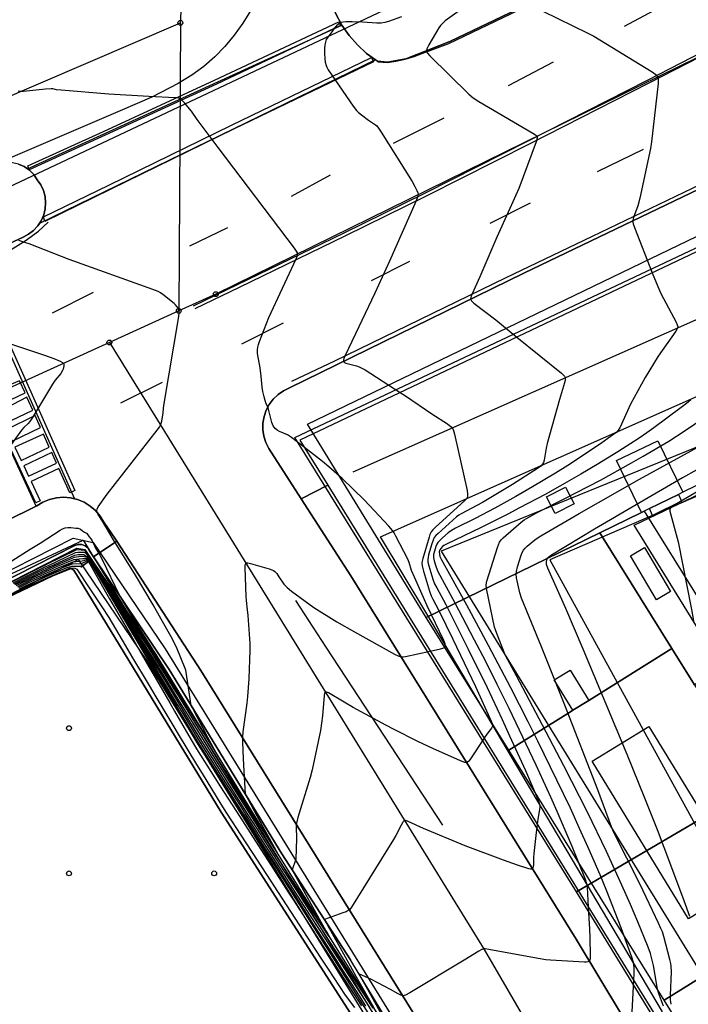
# Model space of a CAD drawing. Extents: x 0 to 85000, y -1 to 75000.
# Tile 94 of 147: x 39768 to 39906, y 62047 to 62250. Entities that reach past the tile are written whole.
import ezdxf

# ---------------------------------------------------------------- set-up
doc = ezdxf.new("R2010")
doc.units = 0
doc.header["$MEASUREMENT"] = 0
doc.header["$PDMODE"] = 33
doc.header["$PDSIZE"] = -3
for name, color, linetype in [('BOS3D_ACTIVE_POLY_CLIP', 227, 'CONTINUOUS'), ('BOS3D_PAVEMENT_MARKINGS_LI', 15, 'CONTINUOUS'), ('BOS3D_PAVEMENT_MARKINGS_PO', 9, 'CONTINUOUS'), ('CONTOUR_CLIP', 120, 'CONTINUOUS'), ('DTM_INFOTECHBREAKS_CLIP', 4, 'CONTINUOUS'), ('DTM_POINT', 158, 'CONTINUOUS'), ('PARCELS_FULL_17_CLIP', 7, 'CONTINUOUS'), ('PARKING_CLIP', 78, 'CONTINUOUS'), ('ROAD_CLIP', 197, 'CONTINUOUS'), ('SIDEWALK_CLIP', 78, 'CONTINUOUS'), ('SPOT_ELEV', 82, 'CONTINUOUS')]:
    doc.layers.add(name, color=color, linetype=linetype)

msp = doc.modelspace()

# ---------------------------------------------------------------- linework, layer by layer
at = {"layer": 'BOS3D_ACTIVE_POLY_CLIP'}
for points, elevation in [([(39887.73, 62144.37), (39851.84, 62126.87), (39827.27, 62166.84), (39898.23, 62201.02), (39932.41, 62217.49), (39933.38, 62215.88), (39935.7, 62212.03), (39956.3, 62177.8), (39904.87, 62152.73), (39903.97, 62152.28), (39897.98, 62149.36), (39896.89, 62148.83), (39896.31, 62148.55)], 57.5), ([(39904.87, 62152.73), (39903.97, 62152.28), (39897.98, 62149.36), (39896.89, 62148.83), (39896.31, 62148.55), (39891.14, 62159.28), (39899.71, 62163.4)], 65.5), ([(39882.38, 62150.32), (39878.46, 62148.34), (39876.7, 62151.81), (39880.62, 62153.8)], 60.5), ([(39897.98, 62149.36), (39903.97, 62152.28), (39904.6, 62150.88), (39898.6, 62147.96)], 29.5), ([(39910.66, 62115.04), (39907.26, 62112.93), (39902.61, 62120.42), (39887.73, 62144.37), (39896.31, 62148.55), (39896.89, 62148.83), (39915.87, 62118.28)], 21.5), ([(39881.65, 62107.39), (39868.88, 62099.46), (39851.84, 62126.87), (39887.73, 62144.37), (39902.61, 62120.42), (39885.41, 62109.73), (39882.15, 62107.71)], 33), ([(39902.33, 62132.26), (39899.42, 62130.54), (39894.05, 62139.59), (39896.96, 62141.31)], 24.5), ([(39934.73, 62068.73), (39901.01, 62047.77), (39868.88, 62099.46), (39881.65, 62107.39), (39882.15, 62107.71), (39885.41, 62109.73), (39902.61, 62120.42), (39907.26, 62112.93), (39909.41, 62109.47)], 28), ([(39885.41, 62109.73), (39882.15, 62107.71), (39878.29, 62113.96), (39881.55, 62115.98)], 37.5), ([(39917.77, 62071.77), (39906.02, 62064.59), (39886.09, 62097.16), (39897.83, 62104.35)], 34.5), ([(39901.01, 62047.77), (39934.73, 62068.73), (39945.14, 62051.98), (39911.41, 62031.02)], 24.5)]:
    msp.add_lwpolyline(points, close=True, dxfattribs=dict(at, elevation=elevation))
at = {"layer": 'BOS3D_ACTIVE_POLY_CLIP', "elevation": 25.24}
msp.add_lwpolyline([(39758.52, 62132.93), (39778.85, 62143.28), (39783.04, 62142.33), (39797.89, 62120.4), (39857.69, 62023.48), (39857.48, 62020.82), (39868.51, 62002.83), (39868.52, 62002.81), (39902.49, 61946.17), (39902.68, 61944.31), (39901.62, 61943.05), (39900.04, 61942.84), (39898.62, 61943.87), (39864.68, 62000.47), (39864.66, 62000.51), (39841.8, 62037.77), (39841.93, 62040.3), (39794.08, 62118), (39779.99, 62138.82), (39760.5, 62128.89)], dxfattribs=at)
at = {"layer": 'BOS3D_PAVEMENT_MARKINGS_LI'}
for p, q in [((39901.87, 62253.89), (39892.73, 62249)), ((39868.8, 62236.82), (39878.11, 62241.66)), ((39855.47, 62230.04), (39845.03, 62224.82)), ((39896.69, 62223.56), (39887.16, 62218.97)), ((39831.95, 62218.26), (39823.95, 62213.87)), ((39873.31, 62212.51), (39864.98, 62208.28)), ((39810.79, 62207.39), (39802.94, 62203.57)), ((39848.37, 62200.42), (39840.45, 62196.44)), ((39783.04, 62194.02), (39774.56, 62189.78)), ((39822.27, 62187.7), (39813.67, 62183.34)), ((39797.26, 62175.44), (39788.65, 62171.16))]:
    msp.add_line(p, q, dxfattribs=at)
for points in [[(39841.81, 62241.7), (39843.82, 62241.54), (39845.57, 62241.86), (39847.46, 62242.22), (39849.32, 62242.76), (39851.12, 62243.48), (39856.47, 62245.51), (39874.19, 62253.93), (39899.94, 62266.31), (39907.23, 62269.92), (39931.49, 62281.51), (39986.22, 62307.07), (39996.47, 62312.05), (40000, 62314.15)], [(39803.74, 62191.27), (39812.86, 62195.68), (39834.72, 62206.28), (39851.68, 62214.59), (39872.92, 62225.38), (39897.52, 62237.87), (39918.44, 62248.66), (39945.08, 62262.45), (39968.77, 62274.39), (39989.04, 62285), (40000, 62290.63)], [(40000, 62289.85), (39989.36, 62284.38), (39969.08, 62273.77), (39945.4, 62261.83), (39918.76, 62248.04), (39897.84, 62237.26), (39873.23, 62224.77), (39851.99, 62213.97), (39835.02, 62205.66), (39813.17, 62195.06), (39804.04, 62190.65)], [(39828.68, 62282.57), (39826.85, 62277.05), (39823.8, 62269.55), (39820.47, 62262.17), (39816.85, 62254.93), (39815.5, 62252.23), (39813.94, 62249.65), (39812.18, 62247.2), (39810.24, 62244.89), (39808.13, 62242.74), (39805.86, 62240.76), (39803.43, 62238.96), (39800.55, 62237.19), (39795.13, 62234.38), (39788.56, 62231.56), (39765.48, 62221.66)], [(40000, 62260.12), (39990.02, 62255.4), (39959.28, 62240.55), (39924.37, 62223.99), (39906.76, 62215.5), (39886.14, 62205.61), (39868.13, 62196.95), (39832.86, 62179.86), (39823.97, 62175.61)], [(39548.56, 62099.64), (39563.23, 62106.61), (39584.47, 62116.62), (39624.61, 62135.72), (39658.32, 62151.91), (39690.98, 62167.39), (39711.75, 62177.39), (39748.85, 62194.97), (39763.06, 62201.38), (39766.07, 62202.92), (39768.96, 62204.69), (39771.7, 62206.67), (39773.72, 62208.57)], [(39855.24, 62083.97), (39831.13, 62120.76), (39824.9, 62130.35)]]:
    msp.add_lwpolyline(points, dxfattribs=at)
at = {"layer": 'BOS3D_PAVEMENT_MARKINGS_PO'}
for points in [[(39785.51, 62226.53), (39769.77, 62219.35), (39769.51, 62220.19), (39785.15, 62227.32), (39808.11, 62237.88), (39833.74, 62249.96), (39834.11, 62249.18), (39808.47, 62237.1)], [(39786.65, 62215.36), (39773.01, 62208.72), (39772.78, 62209.69), (39786.23, 62216.23), (39811.57, 62228.63), (39840.52, 62242.56), (39840.94, 62241.69), (39811.99, 62227.75)], [(39758.64, 62199.11), (39779.23, 62153.08), (39778.17, 62152.61), (39775.91, 62157.67), (39770.18, 62154.96), (39772.05, 62150.95), (39771.18, 62150.55), (39750.28, 62195.26)], [(39767.8, 62175.79), (39761.65, 62173.22), (39762.94, 62170.46), (39768.93, 62173.27)], [(39769.32, 62172.39), (39763.45, 62169.36), (39764.62, 62166.85), (39770.52, 62169.71)], [(39771.02, 62168.6), (39765.16, 62165.71), (39766.28, 62163.3), (39772.13, 62166.12)], [(39772.73, 62164.77), (39766.85, 62162.09), (39768.12, 62159.32), (39773.95, 62162.05)], [(39774.45, 62160.93), (39768.67, 62158.19), (39769.66, 62156.07), (39775.44, 62158.73)]]:
    msp.add_lwpolyline(points, close=True, dxfattribs=at)
at = {"layer": 'CONTOUR_CLIP'}
for points, elevation in [([(39858.66, 62252.25), (39855.76, 62250.14), (39855.16, 62249.63), (39854.78, 62249.22), (39854.45, 62248.74), (39852.37, 62245.21), (39851.95, 62244.38), (39851.87, 62244.06), (39851.87, 62243.9), (39851.91, 62243.75), (39852.08, 62243.46), (39852.58, 62242.9), (39860.65, 62235.03), (39861.53, 62234.24), (39862.7, 62233.5), (39873.89, 62226.98), (39874.44, 62226.62), (39874.62, 62226.44), (39874.7, 62226.32), (39874.73, 62226.19), (39874.73, 62225.89), (39874.54, 62225.17), (39870.99, 62215.48), (39869.14, 62211.37), (39866.42, 62205.49), (39862.88, 62197.28), (39861.29, 62193.74), (39861.09, 62193.23), (39861, 62192.74), (39861.02, 62192.59), (39861.16, 62192.31), (39861.4, 62192.06), (39861.68, 62191.81), (39866.19, 62188.38), (39870.57, 62184.82)], 18), ([(39875.95, 62252.14), (39885.24, 62247.63), (39886.48, 62247), (39898.5, 62239.6), (39899.24, 62239.07), (39899.47, 62238.84), (39899.64, 62238.58), (39899.73, 62238.3), (39899.77, 62237.98), (39899.74, 62237.21), (39898.36, 62225.15), (39898.18, 62223.77), (39895.99, 62213.5), (39895.52, 62211.9), (39894.63, 62209.49), (39894.51, 62208.94), (39894.51, 62208.57), (39894.58, 62208.19), (39894.84, 62207.45), (39898.53, 62198.1)], 17), ([(39846.74, 62250.98), (39844.01, 62250.03), (39843.28, 62249.81), (39842.54, 62249.68), (39841.63, 62249.67), (39838.68, 62249.89), (39836.54, 62249.95), (39835.19, 62249.95), (39834.64, 62249.9), (39834.29, 62249.82), (39833.97, 62249.68), (39833.68, 62249.49), (39833.28, 62249.13), (39832.9, 62248.71), (39832.3, 62247.92), (39831.49, 62246.78), (39831.19, 62246.28), (39831, 62245.75), (39830.89, 62245.2), (39830.81, 62244.45), (39830.8, 62243.32), (39830.85, 62242.38), (39830.97, 62241.63), (39831.17, 62240.91), (39831.3, 62240.56), (39831.57, 62240.04), (39836.72, 62232.56), (39837.43, 62231.62), (39837.84, 62231.21), (39838.46, 62230.72), (39839.9, 62229.67), (39841.32, 62228.68), (39841.6, 62228.44), (39841.97, 62227.99), (39842.52, 62227.17), (39848.93, 62216.93), (39849.49, 62215.94), (39849.9, 62215.13), (39850.08, 62214.64), (39850.14, 62214.31), (39850.12, 62214.02), (39850.05, 62213.73), (39849.75, 62212.95), (39844.26, 62200.5), (39841.22, 62193.87), (39837.25, 62185.45), (39835.03, 62180.86), (39834.82, 62180.35), (39834.73, 62180.04), (39834.73, 62179.9), (39834.76, 62179.78), (39834.83, 62179.68), (39834.94, 62179.59), (39835.23, 62179.45), (39835.75, 62179.29), (39837.45, 62178.84), (39838, 62178.66), (39838.53, 62178.41), (39839.21, 62178.01), (39846.45, 62173.36)], 19), ([(39826.68, 62161.98), (39823.99, 62164.07), (39823.17, 62164.6), (39821.54, 62165.33), (39821.01, 62165.59), (39820.59, 62165.92), (39820.38, 62166.17), (39820.22, 62166.44), (39819.96, 62167.14), (39819.24, 62169.91), (39819.07, 62170.37), (39818.76, 62171.04), (39818.52, 62171.72), (39818.33, 62172.43), (39818.09, 62173.54), (39817.94, 62174.47), (39817.71, 62176.74), (39817.49, 62178.48), (39816.99, 62181.39), (39816.96, 62182.16), (39817.01, 62182.73), (39817.16, 62183.3), (39817.35, 62183.87), (39819.28, 62188.89), (39824.95, 62200.97), (39825.2, 62201.67), (39825.24, 62201.93), (39825.2, 62202.23), (39825.06, 62202.56), (39824.63, 62203.2), (39808.83, 62223.98), (39804.51, 62229.78), (39803.31, 62231.52), (39801.89, 62233.19), (39801.2, 62233.88), (39800.88, 62234.08), (39800.72, 62234.15), (39800.36, 62234.23), (39799.98, 62234.28), (39794.49, 62234.53), (39786.28, 62234.99), (39776.41, 62235.82), (39775.43, 62235.93), (39774.66, 62236.09), (39774.32, 62236.12), (39773.15, 62236.06), (39768.62, 62235.56), (39768.04, 62235.55), (39767.51, 62235.64)], 20), ([(39766.48, 62134.05), (39772.16, 62136.87), (39773.25, 62137.38), (39773.8, 62137.63), (39779.39, 62140.29), (39779.82, 62140.37), (39781.19, 62140.33), (39781.76, 62139.78), (39785.24, 62134.85), (39786.27, 62133.3), (39790.21, 62127.35), (39791.08, 62126.05), (39795.16, 62119.94), (39795.91, 62118.79), (39800.46, 62111.48), (39800.91, 62110.75), (39805.82, 62102.94), (39805.99, 62102.65), (39808.84, 62098.15), (39806.74, 62102.07), (39803.52, 62108.19), (39803.35, 62108.51), (39803.28, 62108.65), (39802.13, 62115.99), (39800.23, 62120.73), (39799.04, 62122.97), (39797.06, 62126.53), (39795.4, 62129.48), (39791.76, 62135.6), (39787.24, 62142.92), (39784.94, 62146.77), (39784.06, 62148.17), (39783.82, 62148.63), (39783.75, 62148.94), (39783.82, 62149.27), (39784.07, 62149.76), (39785.89, 62152.38), (39796.26, 62165.57), (39796.72, 62166.22), (39796.98, 62166.73), (39797.18, 62167.44), (39797.36, 62168.35), (39797.46, 62169.09), (39797.54, 62170.11), (39797.68, 62171.08), (39800.73, 62189.06), (39800.81, 62189.84), (39800.79, 62190.16), (39800.71, 62190.45), (39800.57, 62190.77), (39800.38, 62191.05), (39800.05, 62191.45), (39799.77, 62191.73), (39797.44, 62193.62), (39796.95, 62193.97), (39796.43, 62194.24), (39795.33, 62194.67), (39778.08, 62200.82), (39769.8, 62204.05), (39769.08, 62204.31), (39768.05, 62204.61), (39767.62, 62204.8)], 21), ([(39898.53, 62198.1), (39899.66, 62195.23), (39900.34, 62193.81), (39903.48, 62187.88), (39903.7, 62187.36), (39903.79, 62187.01), (39903.79, 62186.84), (39903.71, 62186.51), (39903.44, 62186.02), (39899.76, 62180.85), (39897.04, 62176.45), (39894.02, 62170.92), (39891.81, 62166.04), (39891.51, 62165.54), (39891.13, 62165.11), (39890.35, 62164.51), (39887.61, 62162.59), (39881.07, 62158.3), (39878.54, 62156.71), (39873.78, 62153.85), (39870.32, 62151.85), (39866.01, 62149.44), (39861.93, 62147.34), (39857.87, 62145.31), (39857.02, 62144.82), (39856.39, 62144.34), (39855.19, 62143.29), (39854.61, 62142.76), (39854.21, 62142.33), (39854.01, 62142.01), (39853.79, 62141.5), (39853.51, 62140.59), (39853.35, 62139.85), (39853.33, 62139.29), (39853.47, 62138.55), (39853.86, 62137.27), (39854.23, 62136.37), (39857.69, 62130.06), (39861.77, 62122.25), (39863.98, 62117.94), (39866.45, 62113.05), (39868.88, 62108.13), (39871.04, 62103.67), (39874.48, 62096.41), (39877.51, 62089.8), (39878.81, 62086.86), (39881.91, 62079.59), (39884.65, 62072.79), (39884.96, 62071.87), (39885.08, 62071.1), (39885.31, 62067.03)], 17), ([(39870.57, 62184.82), (39879.78, 62177.34), (39880.17, 62176.97), (39880.39, 62176.71), (39880.52, 62176.43), (39880.55, 62176.15), (39880.51, 62175.84), (39880.39, 62175.34), (39879.39, 62171.92), (39876.82, 62162.8), (39876.6, 62161.85), (39876.19, 62159.4), (39876.05, 62158.87), (39875.89, 62158.55), (39875.52, 62158.15), (39875.06, 62157.81), (39869.65, 62154.37), (39863.43, 62150.64), (39862.26, 62149.99), (39859.06, 62148.31), (39858.58, 62148.01), (39858.11, 62147.65), (39854.27, 62144.22), (39853.85, 62143.81), (39853.49, 62143.37), (39853.24, 62142.85), (39852.99, 62142.11), (39852.33, 62139.83), (39852.2, 62139.27), (39852.14, 62138.89), (39852.17, 62138.32), (39852.34, 62137.57), (39853.2, 62134.76), (39853.54, 62133.85), (39853.99, 62132.98), (39855.88, 62129.53), (39857.91, 62125.54), (39860.52, 62120.32), (39864.41, 62112.36), (39867.52, 62105.79), (39869.07, 62102.43), (39872.32, 62095.22), (39874.83, 62089.43), (39875.19, 62088.52), (39875.31, 62087.97), (39875.31, 62087.61), (39874.91, 62085.21), (39874.76, 62084.11)], 18), ([(39764.51, 62183.93), (39772.99, 62181.08), (39774.9, 62180.37), (39776.18, 62179.85), (39776.65, 62179.58), (39776.86, 62179.34), (39776.92, 62179.2), (39776.95, 62178.88), (39776.91, 62178.53), (39776.82, 62178.17), (39776.7, 62177.87), (39776.32, 62177.27), (39775.17, 62175.92), (39774.6, 62175.1), (39770.47, 62168.17), (39769.94, 62167.35), (39769.59, 62166.92), (39768.7, 62166.13), (39768.18, 62165.54), (39764.85, 62160.9)], 22), ([(39846.45, 62173.36), (39847.57, 62172.64), (39852.96, 62168.97), (39856.21, 62166.85), (39856.96, 62166.28), (39857.2, 62166.01), (39857.37, 62165.68), (39857.64, 62164.75), (39860.27, 62153.11), (39860.39, 62152.34), (39860.37, 62151.82), (39860.32, 62151.66), (39860.19, 62151.43), (39859.75, 62150.95), (39853.77, 62145.55), (39853.22, 62145.01), (39852.86, 62144.56), (39852.61, 62144.04), (39852.43, 62143.48), (39851.14, 62139.07), (39851, 62138.5), (39850.94, 62138.11), (39850.97, 62137.55), (39851.26, 62136.42), (39852.54, 62132.28), (39852.86, 62131.36), (39853.19, 62130.67), (39854.46, 62128.29), (39857.35, 62122.39), (39862, 62112.61), (39865.27, 62105.46), (39865.46, 62104.94), (39865.52, 62104.6), (39865.52, 62104.43), (39865.47, 62104.27), (39865.32, 62103.96), (39864.36, 62102.73), (39863.9, 62102.09), (39863.78, 62101.9)], 19), ([(39950.53, 62172.46), (39948, 62172.71), (39947.42, 62172.75), (39946.84, 62172.73), (39946.46, 62172.67), (39945.89, 62172.53), (39944, 62171.96), (39943.07, 62171.65), (39942.16, 62171.26), (39937.54, 62169.01), (39929.84, 62165.33), (39927.15, 62163.94), (39925.62, 62163.11), (39918.44, 62159.05), (39903.19, 62150.16), (39902.63, 62149.79), (39902.48, 62149.63)], 12), ([(39906.51, 62171.84), (39905.62, 62171.1), (39904.53, 62170.26), (39898.86, 62166.06), (39897.42, 62165.04), (39895.8, 62163.94), (39891.42, 62161.09), (39887.17, 62158.47), (39883.81, 62156.47), (39879.46, 62154), (39876.38, 62152.3), (39871.12, 62149.5), (39868.67, 62148.23), (39863.15, 62145.49), (39855.99, 62142.03), (39855.48, 62141.73), (39855.19, 62141.51), (39854.82, 62141.12), (39854.65, 62140.84), (39854.53, 62140.41), (39854.54, 62139.95), (39854.66, 62139.48), (39854.91, 62138.94), (39860.15, 62129.47), (39864.64, 62121.14), (39869.25, 62112.36), (39872.8, 62105.4), (39874.82, 62101.37), (39878.78, 62093.32), (39881.54, 62087.51), (39883.46, 62083.34), (39885.23, 62079.39), (39887.69, 62073.72), (39889.07, 62070.38), (39892.05, 62062.8), (39894.25, 62056.72), (39894.6, 62055.6), (39894.69, 62055.03), (39894.71, 62054.45), (39894.7, 62053.29), (39894.66, 62051.89)], 16), ([(39900.89, 62046.51), (39899.84, 62049.3), (39899.66, 62049.85), (39899.52, 62050.42), (39899.01, 62053.78), (39898.78, 62054.94), (39898.17, 62057.41), (39897.7, 62058.7), (39895.53, 62063.97), (39894.01, 62067.56), (39892.25, 62071.54), (39889.05, 62078.49), (39885.12, 62086.65), (39880.28, 62096.21), (39875.89, 62104.64), (39870.48, 62114.77), (39868.66, 62118.11), (39868.13, 62119.17), (39866.4, 62123.56), (39866.13, 62124.29), (39865.97, 62124.85), (39864.29, 62132.85), (39864.23, 62133.62), (39864.37, 62134.38), (39866.56, 62141.33), (39866.75, 62141.89), (39866.98, 62142.41), (39867.31, 62142.88), (39867.73, 62143.29), (39871.47, 62146.54), (39872.09, 62147.03), (39872.57, 62147.34), (39874.88, 62148.64), (39880.18, 62151.29), (39887.85, 62155.25), (39894.26, 62158.79), (39896.69, 62160.18), (39901.93, 62163.33), (39905.3, 62165.48), (39909.21, 62168.13)], 15), ([(39902.44, 62046.92), (39902.35, 62047.4), (39902.34, 62047.45), (39902.31, 62047.85), (39902.31, 62048.84), (39902.49, 62053.61), (39902.47, 62054.8), (39902.37, 62055.38), (39902.18, 62056.15), (39900.92, 62060.94), (39900.64, 62061.89), (39900.34, 62062.62), (39899.84, 62063.69), (39896.04, 62071.66), (39890.56, 62082.57), (39890.08, 62083.61), (39887.27, 62091.24), (39880.48, 62108.71), (39875.65, 62120.79), (39871.52, 62130.82), (39871.18, 62131.96), (39870.5, 62135.06), (39870.4, 62135.83), (39870.45, 62136.39), (39870.7, 62137.32), (39871.46, 62139.73), (39871.66, 62140.27), (39871.91, 62140.77), (39872.28, 62141.21), (39872.71, 62141.62), (39873.92, 62142.66), (39874.55, 62143.15), (39875.53, 62143.76), (39883.46, 62148.32), (39895.93, 62155.42), (39908.74, 62162.46)], 14), ([(39916.64, 62162.36), (39904.75, 62155.69), (39895.19, 62150.17), (39886.57, 62145.08), (39877.69, 62139.74), (39877.14, 62139.36), (39876.84, 62139.05), (39876.65, 62138.69), (39876.59, 62138.42), (39876.59, 62138.14), (39876.64, 62137.86), (39876.9, 62137.12), (39880.59, 62128.8), (39884.18, 62120.4), (39893.3, 62098.63), (39896.94, 62089.59), (39899.52, 62083.07), (39902.31, 62075.76), (39905.04, 62068.36), (39906.21, 62065.11)], 13), ([(39852.65, 62119.91), (39854.75, 62120.38), (39855.29, 62120.53), (39855.6, 62120.66), (39855.79, 62120.85), (39855.82, 62121.11), (39855.74, 62121.42), (39855.44, 62122.11), (39852, 62129.25), (39849.4, 62135.16), (39848.8, 62136.6), (39848.3, 62138.2), (39848.02, 62138.91), (39845.57, 62143.64), (39845.19, 62144.33), (39844.86, 62144.82), (39844.08, 62145.72), (39839.07, 62151.14), (39834.45, 62155.55), (39831.72, 62157.99), (39830.37, 62159.1), (39826.68, 62161.98)], 20), ([(39902.48, 62149.63), (39902.31, 62149.46), (39902.2, 62149.18), (39902.2, 62148.84), (39902.35, 62148.09), (39903.47, 62144.03), (39903.86, 62142.48), (39906.67, 62128.53), (39907.01, 62126.57), (39907.09, 62126)], 12), ([(39765.43, 62138.08), (39770.02, 62141), (39772.08, 62142.21), (39776.2, 62144.89), (39776.7, 62145.18), (39777.24, 62145.37), (39777.81, 62145.45), (39778.37, 62145.44), (39778.92, 62145.36), (39779.45, 62145.3), (39779.88, 62145.29), (39780.37, 62145.12), (39780.82, 62144.79), (39781.24, 62144.49), (39781.61, 62144.26), (39781.94, 62143.91), (39782.22, 62143.52), (39782.51, 62143.15), (39782.8, 62142.68), (39783.27, 62141.67), (39783.49, 62141.17), (39784.11, 62140.2), (39784.17, 62140.12), (39784.95, 62138.73), (39788.34, 62131.65), (39788.36, 62131.59), (39788.47, 62131.35), (39792.03, 62125.44), (39795.32, 62120.18), (39791.08, 62126.41), (39790.98, 62126.55), (39786.21, 62133.59), (39785.99, 62133.93), (39781.47, 62140.51), (39781.28, 62140.73), (39779.72, 62140.85), (39779.55, 62140.82), (39773.21, 62137.71), (39773.03, 62137.63), (39772.68, 62137.46), (39766.26, 62134.26)], 22), ([(39766.69, 62133.84), (39771.65, 62136.28), (39773.47, 62137.13), (39774.38, 62137.55), (39779.24, 62139.76), (39779.92, 62139.88), (39781.09, 62139.91), (39781.93, 62139.33), (39784.61, 62135.63), (39786.32, 62132.99), (39789.52, 62128.08), (39791.09, 62125.68), (39794.37, 62120.64), (39795.85, 62118.33), (39799.55, 62112.33), (39800.75, 62110.39), (39804.72, 62104), (39805.72, 62102.39), (39810.07, 62095.47), (39810.82, 62094.28), (39811.57, 62093.09), (39815.96, 62086.13), (39816.39, 62085.46), (39821.16, 62077.93), (39821.22, 62077.83), (39821.77, 62076.98), (39821.25, 62077.94), (39820.48, 62079.34), (39816.93, 62085.83), (39814.49, 62090.35), (39814.36, 62092.79), (39814.17, 62096.37), (39814.01, 62099.26), (39813.91, 62101.23), (39813.92, 62102.22), (39814.03, 62103.21), (39814.85, 62109.15), (39815, 62110.52), (39815.28, 62114.18), (39815.46, 62120.09), (39815.43, 62121.46), (39815.01, 62127.3), (39814.92, 62128.47), (39814.71, 62130.38), (39814.65, 62131.17), (39814.43, 62137.18), (39814.45, 62137.71), (39814.53, 62137.99), (39814.61, 62138.08), (39814.72, 62138.14), (39815, 62138.15), (39815.53, 62138.04), (39819.36, 62136.92), (39819.91, 62136.73), (39820.25, 62136.57), (39820.56, 62136.35), (39820.94, 62135.93), (39821.4, 62135.29), (39822.44, 62133.74), (39822.79, 62133.32), (39823.07, 62133.05), (39823.99, 62132.32), (39828.58, 62128.94), (39833.37, 62125.99), (39836.98, 62123.89), (39845.31, 62119.31), (39846.19, 62118.87), (39846.74, 62118.71), (39847.06, 62118.71), (39847.56, 62118.77), (39852.65, 62119.91)], 20), ([(39863.78, 62101.9), (39860.87, 62097.43), (39860.64, 62097.15), (39860.39, 62096.93), (39860.26, 62096.87), (39860.11, 62096.85), (39859.79, 62096.89), (39858.91, 62097.21), (39853.21, 62099.78), (39850.09, 62101.26), (39845.21, 62103.72), (39843.48, 62104.62), (39836.76, 62108.26), (39834.89, 62109.33), (39831.66, 62111.26), (39831.22, 62111.45), (39830.99, 62111.44), (39830.9, 62111.37), (39830.84, 62111.25), (39830.73, 62110.77), (39830.39, 62106.57), (39829.96, 62103.49), (39828.26, 62095.35), (39827.87, 62093.82), (39825.33, 62085.5), (39825.04, 62084.36), (39824.97, 62083.6), (39825.04, 62081.19), (39824.89, 62076.89), (39824.16, 62074.74), (39826.49, 62070.42), (39827.98, 62067.7), (39831.08, 62062.12), (39831.26, 62061.81), (39831.75, 62060.93), (39831.11, 62061.9), (39831.02, 62062.04), (39826.48, 62069), (39825.84, 62069.99), (39821.81, 62076.2), (39820.72, 62077.9), (39816.98, 62083.81), (39815.59, 62086.01), (39812.15, 62091.45), (39810.49, 62094.07), (39808.82, 62096.7), (39805.44, 62102.12), (39803.65, 62105.03), (39800.59, 62110.01), (39798.67, 62113.15), (39795.78, 62117.87), (39793.63, 62121.31), (39791.09, 62125.28), (39788.86, 62128.76), (39786.38, 62132.65), (39784.05, 62136.32), (39781.99, 62139.17), (39780.99, 62139.46), (39780.02, 62139.4), (39779.09, 62139.25), (39774.98, 62137.46), (39773.68, 62136.87), (39771.14, 62135.7), (39766.91, 62133.63)], 19), ([(39840.89, 62046.16), (39836.47, 62052.87), (39835.63, 62054.16), (39831.83, 62059.98), (39830.45, 62062.1), (39827.14, 62067.21), (39825.34, 62070), (39822.41, 62074.55), (39820.29, 62077.87), (39817.58, 62082.16), (39815.21, 62085.89), (39812.73, 62089.82), (39810.16, 62093.86), (39807.58, 62097.93), (39805.15, 62101.84), (39802.6, 62106.04), (39800.42, 62109.63), (39797.8, 62113.96), (39795.72, 62117.4), (39792.92, 62121.94), (39791.09, 62124.86), (39788.25, 62129.41), (39786.45, 62132.28), (39783.52, 62136.97), (39782.06, 62139.01), (39780.88, 62139), (39780.12, 62138.91), (39778.95, 62138.76), (39775.58, 62137.38), (39773.9, 62136.62), (39770.63, 62135.12), (39767.13, 62133.42)], 18), ([(39840.11, 62046.37), (39837.3, 62050.71), (39834.98, 62054.28), (39832.57, 62058.01), (39829.89, 62062.16), (39827.81, 62065.4), (39824.85, 62070), (39823.03, 62072.86), (39819.85, 62077.84), (39818.17, 62080.5), (39814.84, 62085.76), (39813.3, 62088.19), (39809.83, 62093.66), (39806.34, 62099.16), (39804.86, 62101.56), (39801.58, 62107.03), (39800.25, 62109.25), (39796.94, 62114.75), (39795.65, 62116.92), (39792.24, 62122.55), (39791.09, 62124.42), (39787.67, 62130), (39786.52, 62131.88), (39783.06, 62137.53), (39782.12, 62138.85), (39780.77, 62138.51), (39780.22, 62138.42), (39778.82, 62138.29), (39776.19, 62137.29), (39774.11, 62136.37), (39770.13, 62134.55), (39767.35, 62133.21)], 17), ([(39839.36, 62046.57), (39838.15, 62048.46), (39834.34, 62054.4), (39833.33, 62055.98), (39829.35, 62062.21), (39828.49, 62063.56), (39824.38, 62070.01), (39823.64, 62071.17), (39819.42, 62077.81), (39818.76, 62078.85), (39814.46, 62085.64), (39813.88, 62086.56), (39809.5, 62093.45), (39805.09, 62100.4), (39804.56, 62101.27), (39800.58, 62107.99), (39800.07, 62108.85), (39796.11, 62115.53), (39795.58, 62116.43), (39791.6, 62123.12), (39791.1, 62123.95), (39787.12, 62130.58), (39786.6, 62131.46), (39782.62, 62138.08), (39782.18, 62138.69), (39780.65, 62138), (39780.33, 62137.93), (39778.69, 62137.85), (39776.81, 62137.21), (39774.33, 62136.12), (39769.64, 62133.99), (39767.57, 62133)], 16), ([(39767.79, 62132.79), (39769.16, 62133.44), (39774.55, 62135.86), (39777.44, 62137.12), (39778.58, 62137.45), (39780.43, 62137.45), (39780.52, 62137.47), (39782.05, 62138.4), (39785.54, 62132.17), (39786.39, 62130.75), (39790.27, 62124.12), (39790.85, 62123.1), (39794.53, 62116.68), (39795.31, 62115.32), (39798.84, 62109.19), (39799.82, 62107.49), (39803.24, 62101.6), (39804.38, 62099.71), (39808.18, 62093.71), (39809.34, 62091.88), (39813.22, 62085.79), (39814.33, 62084.07), (39818.27, 62077.93), (39819.29, 62076.35), (39823.33, 62070.08), (39824.26, 62068.64), (39828.37, 62062.24), (39829.2, 62060.95), (39833.4, 62054.42), (39834.14, 62053.26), (39838.49, 62046.63)], 15), ([(39761.05, 62129.18), (39768.01, 62132.57), (39768.67, 62132.89), (39774.76, 62135.61), (39778.09, 62137.03), (39778.48, 62137.13), (39779.25, 62137.08), (39779.63, 62136.88), (39782.19, 62133), (39784.82, 62129.07), (39786.22, 62126.85), (39789.71, 62120.97), (39790.96, 62118.86), (39794.57, 62112.79), (39795.73, 62110.84), (39799.45, 62104.6), (39800.56, 62102.76), (39804.37, 62096.46), (39805.51, 62094.6), (39809.4, 62088.25), (39810.58, 62086.39), (39814.57, 62080.28), (39815.85, 62078.31), (39819.71, 62072.38), (39821.09, 62070.25), (39824.84, 62064.5), (39826.34, 62062.2), (39829.95, 62056.66), (39831.56, 62054.18), (39835.06, 62048.81), (39837.03, 62046.24)], 14), ([(39874.76, 62084.11), (39874.45, 62081.78), (39874.07, 62078.06), (39874.02, 62077.27), (39873.98, 62075.76), (39873.96, 62075.42), (39873.89, 62075.13), (39873.76, 62074.93), (39873.65, 62074.88), (39873.38, 62074.87), (39873.05, 62074.94), (39870.67, 62075.69), (39867.81, 62076.69), (39859.9, 62079.66), (39851.29, 62083.26), (39848.13, 62084.73), (39847.63, 62084.88), (39847.34, 62084.86), (39847.1, 62084.7), (39846.9, 62084.43), (39846.62, 62083.95), (39845.58, 62081.83), (39845.09, 62080.97), (39836.42, 62067.02), (39836.03, 62066.54), (39835.72, 62066.29), (39835.29, 62066.05), (39834.61, 62065.8), (39830.81, 62064.44), (39831.16, 62063.81), (39831.44, 62063.29), (39834.02, 62058.62), (39836.09, 62054.9), (39837.38, 62052.59), (39840.91, 62046.33)], 18), ([(39885.31, 62067.03), (39885.56, 62062.47), (39885.64, 62060.7), (39885.7, 62056.95), (39885.68, 62056.39), (39885.62, 62056.07), (39885.56, 62055.93), (39885.48, 62055.82), (39885.22, 62055.69), (39884.89, 62055.65), (39884.51, 62055.65), (39877.52, 62056.03), (39876.53, 62056.11), (39874.96, 62056.37), (39864.74, 62058.27), (39864.04, 62058.37), (39863.69, 62058.36), (39863.18, 62058.2), (39862.67, 62057.93), (39859.67, 62056.07), (39848.43, 62049.29), (39847.58, 62048.83), (39847.24, 62048.71), (39847.07, 62048.69), (39846.9, 62048.71), (39846.56, 62048.81), (39846.04, 62049.06), (39844.45, 62049.98), (39840.54, 62052.05), (39837.94, 62053.24), (39839.67, 62050.07), (39840.36, 62048.81), (39843, 62044.08)], 17), ([(39894.66, 62051.89), (39894.61, 62050.57), (39894.34, 62045.34)], 16)]:
    msp.add_lwpolyline(points, dxfattribs=dict(at, elevation=elevation))
at = {"layer": 'DTM_INFOTECHBREAKS_CLIP'}
for p, q in [((39801.04, 62249.76, 19.65), (39800.7, 62190.21, 21.01)), ((39836.73, 62156.95, 19.88), (39933.04, 62199.73, 15.76)), ((39831.47, 62154.21, 20.16), (39826, 62151.37, 20.44))]:
    msp.add_line(p, q, dxfattribs=at)
for points in [[(39992.65, 62310.47, 13.79), (39929.8, 62280.87, 15.52), (39924.83, 62278.53, 15.66), (39903.02, 62268.07, 16.22), (39856.73, 62245.86, 17.41)], [(40000, 62289.15, 14.04), (39998.2, 62288.2, 14.05), (39907.85, 62242.62, 16.67), (39808.37, 62193.69, 20.69), (39800.7, 62190.21, 21.01), (39786.37, 62183.7, 21.61), (39749.37, 62166.89, 23.16), (39733.04, 62159.31, 23.26)], [(39673.12, 62192.45, 21.03), (39724.21, 62216.72, 20.46), (39801.04, 62249.76, 19.65), (39802.04, 62265.87, 19.86)], [(39829.27, 62265.19, 19.1), (39829.65, 62262.41, 19.22), (39830.22, 62259.65, 19.28), (39830.98, 62256.95, 19.28), (39831.94, 62254.3, 19.23), (39833.08, 62251.74, 19.12), (39834.4, 62249.26, 18.96), (39835.92, 62247.16, 18.83), (39837.64, 62245.21, 18.74), (39839.52, 62243.43, 18.68), (39841.76, 62241.8, 18.82), (39843.82, 62241.59, 18.74), (39847.65, 62242.31, 18.46), (39856.73, 62245.86, 17.41)], [(40000, 62258.96, 14.18), (39980.15, 62249.61, 14.72), (39957.09, 62238.75, 15.36), (39946.18, 62233.61, 15.66), (39871.97, 62198.01, 17.57), (39823.56, 62174.3, 19.42), (39822.33, 62173.71, 19.57), (39821.21, 62172.93, 19.71), (39820.23, 62171.98, 19.84), (39819.41, 62170.89, 19.96), (39818.77, 62169.68, 20.06), (39818.33, 62168.39, 20.14), (39818.09, 62167.04, 20.21), (39818.08, 62165.67, 20.24), (39818.27, 62164.32, 20.26), (39818.68, 62163.01, 20.25), (39819.29, 62161.78, 20.22), (39826, 62151.37, 20.44), (39836.23, 62135.48, 20.77), (39882.8, 62060.4, 17.35), (39901.58, 62029.22, 15.09)], [(39710.48, 62178.7, 22.65), (39768.54, 62205.46, 20.96), (39769.68, 62206.06, 20.91), (39770.7, 62206.84, 20.86), (39771.57, 62207.78, 20.81), (39772.28, 62208.86, 20.76), (39772.79, 62210.04, 20.71), (39773.1, 62211.29, 20.66), (39773.19, 62212.57, 20.62), (39773.07, 62213.85, 20.59), (39772.74, 62215.09, 20.57), (39772.2, 62216.26, 20.55), (39771.47, 62217.33, 20.54), (39770.75, 62218.39, 20.54), (39769.84, 62219.3, 20.53), (39768.78, 62220.03, 20.52), (39767.61, 62220.55, 20.51), (39766.36, 62220.85, 20.5), (39765.07, 62220.91, 20.48), (39763.8, 62220.73, 20.47), (39762.58, 62220.31, 20.45), (39738.58, 62208.84, 20.44), (39697.01, 62189.63, 21.24)], [(39900.64, 62045.38, 15.39), (39851.99, 62127.62, 20.42), (39842.36, 62143.51, 20.17), (39940.45, 62187.08, 13.84)], [(39786.37, 62183.7, 21.61), (39812.93, 62140.74, 20.09), (39863.83, 62058.26, 16.99), (39886.48, 62019.26, 15.22)], [(39948.03, 62178.43, 12.83), (39854.89, 62140.56, 15.6), (39922.92, 62030.17, 12.51)], [(39945.92, 62168.51, 11.05), (39928.99, 62161.1, 11.05), (39877.34, 62138.76, 12.86), (39935.09, 62033.66, 11.47)], [(39787.64, 62143.04, 20.9), (39785.23, 62146.55, 20.97), (39784.47, 62147.81, 20.99), (39783.52, 62148.94, 21), (39782.4, 62149.9, 21.03), (39781.15, 62150.67, 21.05), (39779.79, 62151.24, 21.07), (39778.36, 62151.59, 21.09), (39776.9, 62151.71, 21.1), (39775.43, 62151.6, 21.12), (39774, 62151.26, 21.14), (39772.64, 62150.7, 21.15), (39771.38, 62149.93, 21.16), (39751.98, 62140.38, 21.79)], [(39758.81, 62131.41, 22), (39779.25, 62141.71, 22.54), (39779.94, 62141.94, 22.55), (39780.66, 62141.94, 22.52), (39781.34, 62141.69, 22.46), (39781.89, 62141.23, 22.38), (39782.26, 62140.61, 22.29), (39783.09, 62139.38, 22.32), (39787.89, 62142.66, 20.9)], [(39787.64, 62143.04, 20.9), (39787.89, 62142.66, 20.9), (39805.26, 62115.9, 20.77), (39851.54, 62041.3, 16.6), (39870.19, 62010.32, 15.09)], [(39759.48, 62130.89, 22.1), (39779.65, 62141.18, 22.67), (39781.32, 62140.89, 22.42), (39795.97, 62119.22, 21.98), (39821.18, 62077.93, 20.06), (39855.78, 62022.3, 16.59)], [(39780.47, 62137.24, 14.58), (39782.24, 62138.54, 15.05), (39804.39, 62101.1, 15.44), (39843.72, 62038.95, 15.21)], [(39783.09, 62139.38, 22.32), (39798.73, 62116.08, 21.41), (39822.03, 62078.03, 19.32), (39836.21, 62056.1, 17.19)], [(39846.15, 62029.55, 13.23), (39809.43, 62086.65, 13.57), (39779.02, 62136.62, 13.48), (39778.44, 62136.98, 13.48), (39774.84, 62135.52, 13.48), (39768.22, 62132.37, 13.05)], [(39768.22, 62132.37, 13.05), (39745.44, 62121.53, 13.83), (39704.26, 62101.85, 14.28), (39687.71, 62093.8, 14.8), (39696.34, 62074.79, 13.71), (39693.7, 62073.51, 13.82), (39693.59, 62073.66, 13.7)], [(39870.01, 61999.77, 15.27), (39852.25, 62029.58, 15.41), (39836.21, 62056.1, 17.19)]]:
    msp.add_polyline3d(points, dxfattribs=at)
at = {"layer": 'DTM_POINT'}
for p in [(39778.02, 62103.98, 13.36), (39778.02, 62073.98, 13.13), (39808.02, 62073.98, 13.23)]:
    msp.add_point(p, dxfattribs=at)
at = {"layer": 'PARCELS_FULL_17_CLIP'}
msp.add_lwpolyline([(39856.27, 62258.64), (39611.58, 62143.17), (39538.6, 62176.46), (39563.62, 62238.17), (39564.63, 62478.2)], dxfattribs=at)
msp.add_lwpolyline([(39856.27, 62258.64), (39611.58, 62143.17), (39538.6, 62176.46), (39563.62, 62238.17), (39564.63, 62478.2)], dxfattribs=at)
for points in [[(39983.97, 62129.88), (39930.83, 62098.33), (39924.21, 62094.4), (39882.86, 62070.14), (39824.69, 62164.07), (39930.09, 62213.83), (39931.83, 62214.58)], [(39948.86, 61868.63), (39849.88, 61809.14), (39789.61, 61907.48), (39675.59, 62093.57), (39780.94, 62142.86)], [(39915.18, 62017.52), (39882.86, 62070.14), (39924.21, 62094.4), (39955.29, 62043.44)]]:
    msp.add_lwpolyline(points, close=True, dxfattribs=at)
at = {"layer": 'PARKING_CLIP'}
for points in [[(39913.03, 62029.38), (39943.91, 62048.03), (39932.81, 62066.04), (39907.83, 62106.57), (39910.38, 62108.16), (39908.4, 62111.33), (39914, 62114.78), (39894.78, 62145.97), (39913.26, 62154.75), (39914.57, 62152), (39923.05, 62156.03), (39923.47, 62155.14), (39927.9, 62157.25), (39931.76, 62160.96), (39930.76, 62163.07), (39953.85, 62174.04), (39978.81, 62133.49), (39996.62, 62099.69), (39964.6, 62080.02), (39998.39, 62025.03)], [(39745.44, 62121.53), (39768.22, 62132.37), (39774.84, 62135.52), (39778.44, 62136.98), (39779.02, 62136.62), (39809.43, 62086.65), (39846.15, 62029.55), (39859.39, 62009.07), (39855.48, 62006.75), (39855.72, 62006.13), (39857.44, 62003.51), (39857.8, 62003.05), (39862.77, 62005.83), (39865.13, 62001.89), (39899.86, 61943.8), (39817.03, 61903.44)]]:
    msp.add_lwpolyline(points, dxfattribs=at)
at = {"layer": 'ROAD_CLIP'}
for points in [[(39833.08, 62251.74), (39834.4, 62249.26), (39835.92, 62247.16), (39837.64, 62245.22), (39839.52, 62243.43), (39841.34, 62242.11), (39841.76, 62241.8), (39843.82, 62241.59), (39847.65, 62242.31), (39856.73, 62245.86), (39903.02, 62268.07)], [(40000, 62258.96), (39980.15, 62249.61), (39957.09, 62238.75), (39946.18, 62233.61), (39871.97, 62198.01), (39823.56, 62174.3), (39822.33, 62173.71), (39821.21, 62172.93), (39820.23, 62171.98), (39819.41, 62170.89), (39818.77, 62169.68), (39818.33, 62168.39), (39818.09, 62167.04), (39818.07, 62165.67), (39818.27, 62164.32), (39818.68, 62163.01), (39819.29, 62161.78), (39825.99, 62151.37), (39836.23, 62135.48), (39882.8, 62060.4), (39901.58, 62029.22)], [(39757.3, 62200.27), (39768.54, 62205.46), (39769.68, 62206.06), (39770.7, 62206.84), (39771.57, 62207.78), (39771.89, 62208.27), (39772.28, 62208.86), (39772.79, 62210.04), (39773.1, 62211.29), (39773.19, 62212.57), (39773.07, 62213.85), (39772.74, 62215.09), (39772.2, 62216.26), (39771.47, 62217.33), (39770.75, 62218.39), (39769.84, 62219.3), (39769.44, 62219.58), (39768.78, 62220.03), (39767.61, 62220.55)], [(39926.27, 61917.43), (39908, 61947), (39905.73, 61950.68), (39873.76, 62004.3), (39870.19, 62010.32), (39851.54, 62041.3), (39805.26, 62115.9), (39787.89, 62142.66), (39787.64, 62143.04), (39785.23, 62146.55), (39784.47, 62147.81), (39783.52, 62148.94), (39782.4, 62149.9), (39781.15, 62150.67), (39779.79, 62151.24), (39779.17, 62151.39), (39778.36, 62151.59), (39776.9, 62151.71), (39775.43, 62151.6), (39774, 62151.26), (39772.63, 62150.7), (39771.38, 62149.93), (39771.21, 62149.85), (39751.98, 62140.38)]]:
    msp.add_lwpolyline(points, dxfattribs=at)
at = {"layer": 'SIDEWALK_CLIP'}
for points in [[(39903.02, 62268.07), (39856.73, 62245.86), (39847.65, 62242.31), (39843.82, 62241.59), (39841.76, 62241.8), (39841.34, 62242.11), (39839.52, 62243.43), (39837.64, 62245.22), (39835.92, 62247.16), (39834.4, 62249.26), (39833.08, 62251.74)], [(39930.86, 62213.46), (39825.73, 62163.51), (39831.47, 62154.21), (39825.99, 62151.37), (39819.29, 62161.78), (39818.68, 62163.01), (39818.27, 62164.32), (39818.07, 62165.67), (39818.09, 62167.04), (39818.33, 62168.39), (39818.77, 62169.68), (39819.41, 62170.89), (39820.23, 62171.98), (39821.21, 62172.93), (39822.33, 62173.71), (39823.56, 62174.3), (39871.97, 62198.01), (39946.18, 62233.61)], [(39767.61, 62220.55), (39768.78, 62220.03), (39769.44, 62219.58), (39769.84, 62219.3), (39770.75, 62218.39), (39771.47, 62217.33), (39772.2, 62216.26), (39772.74, 62215.09), (39773.07, 62213.85), (39773.19, 62212.57), (39773.1, 62211.29), (39772.79, 62210.04), (39772.28, 62208.86), (39771.89, 62208.27), (39771.57, 62207.78), (39770.7, 62206.84), (39769.68, 62206.06), (39768.54, 62205.46), (39757.3, 62200.27)], [(39751.98, 62140.38), (39771.21, 62149.85), (39771.38, 62149.93), (39772.63, 62150.7), (39774, 62151.26), (39775.43, 62151.6), (39776.9, 62151.71), (39778.36, 62151.59), (39779.17, 62151.39), (39779.79, 62151.24), (39781.15, 62150.67), (39782.4, 62149.9), (39783.52, 62148.94), (39784.47, 62147.81), (39785.23, 62146.55), (39787.64, 62143.04), (39787.89, 62142.66), (39783.09, 62139.38), (39782.26, 62140.61), (39781.89, 62141.23), (39781.34, 62141.69), (39780.66, 62141.94), (39779.93, 62141.94), (39779.25, 62141.71), (39758.81, 62131.41)]]:
    msp.add_lwpolyline(points, dxfattribs=at)
for points in [[(39841.34, 62242.11), (39771.89, 62208.27), (39772.28, 62208.86), (39772.79, 62210.04), (39773.1, 62211.29), (39773.19, 62212.57), (39773.07, 62213.85), (39772.74, 62215.09), (39772.2, 62216.26), (39771.47, 62217.33), (39770.75, 62218.39), (39769.84, 62219.3), (39769.44, 62219.58), (39834.4, 62249.26), (39835.92, 62247.16), (39837.64, 62245.22), (39839.52, 62243.43)], [(39779.17, 62151.39), (39778.36, 62151.59), (39776.9, 62151.71), (39775.43, 62151.6), (39774, 62151.26), (39772.63, 62150.7), (39771.38, 62149.93), (39771.21, 62149.85), (39749.67, 62196.76), (39757.3, 62200.27)], [(39825.99, 62151.37), (39831.47, 62154.21), (39898.78, 62045.22), (39909.77, 62027.41), (39909.63, 62027.34), (39928.93, 61994.79), (39950.11, 61960.23), (39949.35, 61959.67), (39948.23, 61959.15), (39947.04, 61958.83), (39945.82, 61958.74), (39944.65, 61958.8), (39931.25, 61980.5), (39901.58, 62029.22), (39882.8, 62060.4), (39836.23, 62135.48)], [(39783.09, 62139.38), (39787.89, 62142.66), (39805.26, 62115.9), (39851.54, 62041.3), (39870.19, 62010.32), (39873.76, 62004.3), (39905.73, 61950.68), (39908, 61947), (39907.93, 61945.96), (39907.62, 61944.97), (39907.1, 61944.07), (39906.4, 61943.3), (39905.54, 61942.72), (39904.57, 61942.34), (39903.55, 61942.18), (39903.33, 61942.2), (39870.01, 61999.77), (39852.25, 62029.58), (39836.21, 62056.1), (39822.03, 62078.03), (39798.73, 62116.08)]]:
    msp.add_lwpolyline(points, close=True, dxfattribs=at)
at = {"layer": 'SPOT_ELEV'}
for p in [(39801.04, 62249.76, 19.65), (39808.37, 62193.69, 20.69), (39800.7, 62190.21, 21.06), (39786.37, 62183.7, 21.61)]:
    msp.add_point(p, dxfattribs=at)

doc.saveas('drawing.dxf')
